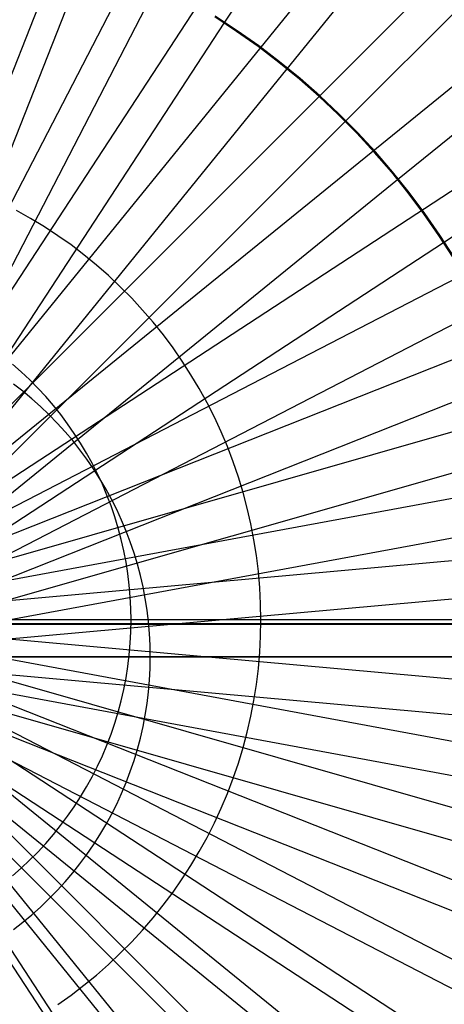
# Model space of a CAD drawing. Header units: millimetres. Extents: x 20498 to 21098, y 1199 to 1799.
# Tile 81 of 110: x 20802 to 20809, y 1492 to 1510. Entities that reach past the tile are written whole.
import ezdxf

# ---------------------------------------------------------------- set-up
doc = ezdxf.new("R2010")
doc.units = ezdxf.units.MM
doc.layers.add('Rico Pouf Ferm Living', color=7, linetype='Continuous', true_color=0x000000)

msp = doc.modelspace()

# ---------------------------------------------------------------- linework, layer by layer
at = {"layer": 'Rico Pouf Ferm Living'}
for p, q in [((20865.925, 1671.689, 55.562), (20797.823, 1499.676, 54.68)), ((20882.834, 1663.994, 55.556), (20797.86, 1499.659, 54.68)), ((20899.135, 1654.485, 55.546), (20797.896, 1499.638, 54.68)), ((20914.54, 1643.241, 55.532), (20797.93, 1499.614, 54.68)), ((20928.781, 1630.402, 55.515), (20797.961, 1499.586, 54.68)), ((20941.621, 1616.161, 55.495), (20797.989, 1499.555, 54.68)), ((20952.864, 1600.756, 55.472), (20798.014, 1499.522, 54.68)), ((20962.374, 1584.456, 55.446), (20798.035, 1499.486, 54.68)), ((20970.069, 1567.546, 55.419), (20798.052, 1499.449, 54.68)), ((20975.93, 1550.315, 55.39), (20798.065, 1499.412, 54.68)), ((20979.992, 1533.036, 55.36), (20798.074, 1499.374, 54.68)), ((20805.277, 1509.884, 420.998), (20820.293, 1532.855, 420.401)), ((20806.392, 1509.07, 420.997), (20823.688, 1530.376, 420.398)), ((20807.423, 1508.141, 420.996), (20826.827, 1527.547, 420.394)), ((20808.352, 1507.11, 420.994), (20829.656, 1524.408, 420.39)), ((20809.166, 1505.995, 420.993), (20832.135, 1521.013, 420.384)), ((20982.337, 1515.958, 55.33), (20798.079, 1499.337, 54.68)), ((20797.934, 1498.65, 421.033), (20802.872, 1511.13, 420.999)), ((20797.934, 1498.65, 421.033), (20804.096, 1510.573, 420.999)), ((20805.497, 1509.737, 420.998), (20805.108, 1509.993, 420.998)), ((20805.509, 1509.748, 422.998), (20805.119, 1510.004, 422.998)), ((20797.934, 1498.65, 421.033), (20805.277, 1509.884, 420.998)), ((20805.878, 1509.468, 420.997), (20805.497, 1509.737, 420.998)), ((20805.889, 1509.478, 422.997), (20805.509, 1509.748, 422.998)), ((20806.248, 1509.185, 420.997), (20805.878, 1509.468, 420.997)), ((20806.26, 1509.196, 422.997), (20805.889, 1509.478, 422.997)), ((20806.609, 1508.89, 420.997), (20806.248, 1509.185, 420.997)), ((20806.622, 1508.9, 422.997), (20806.26, 1509.196, 422.997)), ((20797.934, 1498.65, 421.033), (20806.392, 1509.07, 420.997)), ((20806.959, 1508.583, 420.996), (20806.609, 1508.89, 420.997)), ((20806.972, 1508.592, 422.996), (20806.622, 1508.9, 422.997)), ((20807.312, 1508.273, 422.996), (20806.972, 1508.592, 422.996)), ((20807.298, 1508.264, 420.996), (20806.959, 1508.583, 420.996)), ((20807.626, 1507.933, 420.995), (20807.298, 1508.264, 420.996)), ((20807.64, 1507.941, 422.995), (20807.312, 1508.273, 422.996)), ((20797.934, 1498.65, 421.033), (20807.423, 1508.141, 420.996)), ((20807.943, 1507.591, 420.995), (20807.626, 1507.933, 420.995)), ((20807.957, 1507.599, 422.995), (20807.64, 1507.941, 422.995)), ((20808.247, 1507.238, 420.994), (20807.943, 1507.591, 420.995)), ((20808.262, 1507.246, 422.994), (20807.957, 1507.599, 422.995)), ((20808.539, 1506.875, 420.994), (20808.247, 1507.238, 420.994)), ((20808.554, 1506.882, 422.994), (20808.262, 1507.246, 422.994)), ((20797.934, 1498.65, 421.033), (20808.352, 1507.11, 420.994)), ((20808.818, 1506.502, 420.993), (20808.539, 1506.875, 420.994)), ((20808.833, 1506.508, 422.993), (20808.554, 1506.882, 422.994)), ((20801.844, 1506.421, 54.666), (20801.594, 1506.561, 54.666)), ((20809.084, 1506.119, 420.993), (20808.818, 1506.502, 420.993)), ((20809.1, 1506.125, 422.993), (20808.833, 1506.508, 422.993)), ((20802.089, 1506.272, 54.666), (20801.844, 1506.421, 54.666)), ((20802.328, 1506.114, 54.666), (20802.089, 1506.272, 54.666)), ((20797.934, 1498.65, 421.033), (20809.166, 1505.995, 420.993)), ((20802.562, 1505.949, 54.666), (20802.328, 1506.114, 54.666)), ((20809.336, 1505.728, 420.992), (20809.084, 1506.119, 420.993)), ((20809.353, 1505.733, 422.992), (20809.1, 1506.125, 422.993)), ((20802.79, 1505.775, 54.666), (20802.562, 1505.949, 54.666)), ((20803.011, 1505.594, 54.665), (20802.79, 1505.775, 54.666)), ((20803.227, 1505.405, 54.665), (20803.011, 1505.594, 54.665)), ((20803.435, 1505.209, 54.665), (20803.227, 1505.405, 54.665)), ((20803.637, 1505.005, 54.665), (20803.435, 1505.209, 54.665)), ((20803.831, 1504.795, 54.664), (20803.637, 1505.005, 54.665)), ((20797.934, 1498.65, 421.033), (20809.855, 1504.815, 420.991)), ((20804.018, 1504.578, 54.664), (20803.831, 1504.795, 54.664)), ((20804.198, 1504.355, 54.664), (20804.018, 1504.578, 54.664)), ((20804.369, 1504.125, 54.663), (20804.198, 1504.355, 54.664)), ((20804.533, 1503.89, 54.663), (20804.369, 1504.125, 54.663)), ((20804.688, 1503.649, 54.663), (20804.533, 1503.89, 54.663)), ((20801.678, 1503.701, 54.669), (20801.522, 1503.837, 54.67)), ((20801.828, 1503.559, 54.669), (20801.678, 1503.701, 54.669)), ((20797.934, 1498.65, 421.033), (20810.412, 1503.591, 420.989)), ((20801.973, 1503.412, 54.669), (20801.828, 1503.559, 54.669)), ((20804.835, 1503.403, 54.662), (20804.688, 1503.649, 54.663)), ((20801.705, 1503.354, 423.042), (20801.54, 1503.481, 423.041)), ((20801.864, 1503.221, 423.042), (20801.705, 1503.354, 423.042)), ((20802.114, 1503.261, 54.669), (20801.973, 1503.412, 54.669)), ((20804.973, 1503.152, 54.662), (20804.835, 1503.403, 54.662)), ((20802.02, 1503.083, 423.042), (20801.864, 1503.221, 423.042)), ((20802.248, 1503.104, 54.669), (20802.114, 1503.261, 54.669)), ((20802.17, 1502.94, 423.043), (20802.02, 1503.083, 423.042)), ((20802.378, 1502.943, 54.668), (20802.248, 1503.104, 54.669)), ((20805.102, 1502.897, 54.661), (20804.973, 1503.152, 54.662)), ((20802.315, 1502.792, 423.043), (20802.17, 1502.94, 423.043)), ((20802.501, 1502.778, 54.668), (20802.378, 1502.943, 54.668)), ((20805.223, 1502.637, 54.661), (20805.102, 1502.897, 54.661)), ((20802.455, 1502.638, 423.044), (20802.315, 1502.792, 423.043)), ((20802.619, 1502.608, 54.668), (20802.501, 1502.778, 54.668)), ((20802.59, 1502.48, 423.044), (20802.455, 1502.638, 423.044)), ((20802.719, 1502.318, 423.044), (20802.59, 1502.48, 423.044)), ((20802.731, 1502.435, 54.668), (20802.619, 1502.608, 54.668)), ((20805.334, 1502.373, 54.661), (20805.223, 1502.637, 54.661)), ((20797.934, 1498.65, 421.033), (20810.836, 1502.343, 420.987)), ((20802.843, 1502.151, 423.045), (20802.719, 1502.318, 423.044)), ((20802.837, 1502.258, 54.667), (20802.731, 1502.435, 54.668)), ((20805.436, 1502.105, 54.66), (20805.334, 1502.373, 54.661)), ((20802.937, 1502.077, 54.667), (20802.837, 1502.258, 54.667)), ((20802.961, 1501.979, 423.045), (20802.843, 1502.151, 423.045)), ((20803.03, 1501.892, 54.667), (20802.937, 1502.077, 54.667)), ((20803.072, 1501.804, 423.046), (20802.961, 1501.979, 423.045)), ((20805.529, 1501.834, 54.66), (20805.436, 1502.105, 54.66)), ((20803.117, 1501.705, 54.666), (20803.03, 1501.892, 54.667)), ((20803.178, 1501.626, 423.046), (20803.072, 1501.804, 423.046)), ((20805.612, 1501.56, 54.659), (20805.529, 1501.834, 54.66)), ((20803.197, 1501.515, 54.666), (20803.117, 1501.705, 54.666)), ((20803.278, 1501.443, 423.046), (20803.178, 1501.626, 423.046)), ((20803.27, 1501.322, 54.666), (20803.197, 1501.515, 54.666)), ((20803.371, 1501.258, 423.047), (20803.278, 1501.443, 423.046)), ((20805.686, 1501.283, 54.659), (20805.612, 1501.56, 54.659)), ((20803.337, 1501.126, 54.666), (20803.27, 1501.322, 54.666)), ((20803.457, 1501.069, 423.047), (20803.371, 1501.258, 423.047)), ((20805.75, 1501.004, 54.658), (20805.686, 1501.283, 54.659)), ((20797.934, 1498.65, 421.033), (20811.13, 1501.092, 420.985)), ((20803.397, 1500.929, 54.665), (20803.337, 1501.126, 54.666)), ((20803.451, 1500.729, 54.665), (20803.397, 1500.929, 54.665)), ((20803.537, 1500.877, 423.048), (20803.457, 1501.069, 423.047)), ((20805.804, 1500.723, 54.658), (20805.75, 1501.004, 54.658)), ((20803.611, 1500.683, 423.048), (20803.537, 1500.877, 423.048)), ((20803.497, 1500.528, 54.665), (20803.451, 1500.729, 54.665)), ((20803.678, 1500.486, 423.049), (20803.611, 1500.683, 423.048)), ((20805.849, 1500.44, 54.657), (20805.804, 1500.723, 54.658)), ((20803.536, 1500.325, 54.664), (20803.497, 1500.528, 54.665)), ((20803.738, 1500.287, 423.049), (20803.678, 1500.486, 423.049)), ((20805.883, 1500.156, 54.657), (20805.849, 1500.44, 54.657)), ((20803.568, 1500.121, 54.664), (20803.536, 1500.325, 54.664)), ((20803.791, 1500.086, 423.049), (20803.738, 1500.287, 423.049)), ((20803.593, 1499.916, 54.663), (20803.568, 1500.121, 54.664)), ((20803.837, 1499.884, 423.05), (20803.791, 1500.086, 423.049)), ((20805.908, 1499.87, 54.656), (20805.883, 1500.156, 54.657)), ((20803.611, 1499.711, 54.663), (20803.593, 1499.916, 54.663)), ((20803.876, 1499.68, 423.05), (20803.837, 1499.884, 423.05)), ((20805.923, 1499.584, 54.656), (20805.908, 1499.87, 54.656)), ((20797.934, 1498.65, 421.033), (20811.3, 1499.856, 420.982)), ((20803.622, 1499.504, 54.663), (20803.611, 1499.711, 54.663)), ((20803.908, 1499.475, 423.051), (20803.876, 1499.68, 423.05)), ((20805.928, 1499.298, 54.655), (20805.923, 1499.584, 54.656)), ((20803.625, 1499.298, 54.662), (20803.622, 1499.504, 54.663)), ((20803.933, 1499.268, 423.051), (20803.908, 1499.475, 423.051)), ((20569.675, 1499.224, 65.074), (21031.451, 1499.224, 65.355)), ((21016.877, 1499.23, 0.132), (20584.175, 1499.231, -0.132)), ((20584.181, 1499.23, 10.651), (21016.883, 1499.229, 10.915)), ((20907.438, 1499.227, 33.709), (20693.652, 1499.227, 33.579)), ((20983.131, 1499.302, 53.301), (20797.675, 1499.302, 52.681)), ((20975.931, 1448.281, 55.203), (20798.066, 1499.189, 54.679)), ((20979.992, 1465.56, 55.237), (20798.075, 1499.227, 54.679)), ((20982.338, 1482.638, 55.269), (20798.08, 1499.264, 54.68)), ((20983.088, 1499.298, 55.3), (20798.081, 1499.3, 54.68)), ((20803.622, 1499.091, 54.662), (20803.625, 1499.298, 54.662)), ((20803.951, 1499.062, 423.052), (20803.933, 1499.268, 423.051)), ((20805.923, 1499.012, 54.655), (20805.928, 1499.298, 54.655)), ((20914.541, 1355.354, 55.005), (20797.933, 1498.985, 54.679)), ((20928.782, 1368.193, 55.035), (20797.964, 1499.014, 54.679)), ((20941.621, 1382.435, 55.067), (20797.992, 1499.045, 54.679)), ((20952.865, 1397.84, 55.1), (20798.016, 1499.079, 54.679)), ((20962.374, 1414.14, 55.135), (20798.037, 1499.114, 54.679)), ((20970.07, 1431.05, 55.169), (20798.053, 1499.151, 54.679)), ((20803.611, 1498.885, 54.662), (20803.622, 1499.091, 54.662)), ((20803.962, 1498.854, 423.052), (20803.951, 1499.062, 423.052)), ((20805.908, 1498.726, 54.654), (20805.923, 1499.012, 54.655)), ((20899.136, 1344.111, 54.978), (20797.899, 1498.961, 54.679)), ((20803.593, 1498.68, 54.661), (20803.611, 1498.885, 54.662)), ((20803.965, 1498.646, 423.052), (20803.962, 1498.854, 423.052)), ((20797.933, 1498.646, 423.033), (20811.373, 1498.647, 422.98)), ((20797.933, 1498.646, 423.033), (20803.965, 1498.646, 423.052)), ((20803.965, 1498.646, 423.052), (20797.933, 1498.646, 423.033)), ((20797.934, 1498.65, 421.033), (20811.354, 1498.65, 420.98)), ((20797.934, 1498.65, 421.033), (20805.277, 1487.416, 420.957)), ((20797.934, 1498.65, 421.033), (20806.392, 1488.23, 420.959)), ((20797.934, 1498.65, 421.033), (20807.423, 1489.159, 420.961)), ((20797.934, 1498.65, 421.033), (20808.352, 1490.19, 420.963)), ((20797.934, 1498.65, 421.033), (20809.166, 1491.305, 420.966)), ((20797.934, 1498.65, 421.033), (20809.855, 1492.485, 420.968)), ((20797.934, 1498.65, 421.033), (20810.412, 1493.71, 420.971)), ((20797.934, 1498.65, 421.033), (20810.836, 1494.957, 420.973)), ((20797.934, 1498.65, 421.033), (20811.13, 1496.208, 420.976)), ((20797.934, 1498.65, 421.033), (20811.3, 1497.444, 420.978)), ((20803.568, 1498.475, 54.661), (20803.593, 1498.68, 54.661)), ((20803.962, 1498.439, 423.053), (20803.965, 1498.646, 423.052)), ((20805.883, 1498.44, 54.654), (20805.908, 1498.726, 54.654)), ((20803.536, 1498.271, 54.66), (20803.568, 1498.475, 54.661)), ((20803.951, 1498.231, 423.053), (20803.962, 1498.439, 423.053)), ((20805.849, 1498.156, 54.653), (20805.883, 1498.44, 54.654)), ((20803.496, 1498.068, 54.66), (20803.536, 1498.271, 54.66)), ((20803.933, 1498.024, 423.054), (20803.951, 1498.231, 423.053)), ((20805.804, 1497.873, 54.652), (20805.849, 1498.156, 54.653)), ((20803.45, 1497.867, 54.66), (20803.496, 1498.068, 54.66)), ((20803.908, 1497.818, 423.054), (20803.933, 1498.024, 423.054)), ((20803.397, 1497.667, 54.659), (20803.45, 1497.867, 54.66)), ((20803.876, 1497.613, 423.054), (20803.908, 1497.818, 423.054)), ((20805.75, 1497.592, 54.652), (20805.804, 1497.873, 54.652)), ((20803.337, 1497.47, 54.659), (20803.397, 1497.667, 54.659)), ((20803.837, 1497.409, 423.055), (20803.876, 1497.613, 423.054)), ((20805.686, 1497.312, 54.651), (20805.75, 1497.592, 54.652)), ((20803.27, 1497.274, 54.658), (20803.337, 1497.47, 54.659)), ((20803.197, 1497.081, 54.658), (20803.27, 1497.274, 54.658)), ((20803.791, 1497.206, 423.055), (20803.837, 1497.409, 423.055)), ((20805.612, 1497.036, 54.651), (20805.686, 1497.312, 54.651)), ((20803.116, 1496.891, 54.658), (20803.197, 1497.081, 54.658)), ((20803.738, 1497.006, 423.055), (20803.791, 1497.206, 423.055)), ((20803.029, 1496.704, 54.657), (20803.116, 1496.891, 54.658)), ((20803.678, 1496.807, 423.056), (20803.738, 1497.006, 423.055)), ((20805.528, 1496.762, 54.65), (20805.612, 1497.036, 54.651)), ((20803.611, 1496.61, 423.056), (20803.678, 1496.807, 423.056)), ((20805.436, 1496.491, 54.65), (20805.528, 1496.762, 54.65)), ((20802.936, 1496.519, 54.657), (20803.029, 1496.704, 54.657)), ((20803.538, 1496.416, 423.056), (20803.611, 1496.61, 423.056)), ((20802.836, 1496.339, 54.657), (20802.936, 1496.519, 54.657)), ((20803.457, 1496.224, 423.057), (20803.538, 1496.416, 423.056)), ((20805.334, 1496.223, 54.649), (20805.436, 1496.491, 54.65)), ((20802.731, 1496.161, 54.656), (20802.836, 1496.339, 54.657)), ((20803.371, 1496.035, 423.057), (20803.457, 1496.224, 423.057)), ((20805.222, 1495.959, 54.649), (20805.334, 1496.223, 54.649)), ((20802.619, 1495.988, 54.656), (20802.731, 1496.161, 54.656)), ((20803.278, 1495.85, 423.057), (20803.371, 1496.035, 423.057)), ((20802.501, 1495.818, 54.655), (20802.619, 1495.988, 54.656)), ((20803.178, 1495.667, 423.058), (20803.278, 1495.85, 423.057)), ((20805.102, 1495.699, 54.648), (20805.222, 1495.959, 54.649)), ((20802.377, 1495.653, 54.655), (20802.501, 1495.818, 54.655)), ((20804.972, 1495.444, 54.648), (20805.102, 1495.699, 54.648)), ((20802.248, 1495.492, 54.655), (20802.377, 1495.653, 54.655)), ((20803.072, 1495.488, 423.058), (20803.178, 1495.667, 423.058)), ((20801.973, 1495.184, 54.654), (20802.113, 1495.335, 54.654)), ((20802.113, 1495.335, 54.654), (20802.248, 1495.492, 54.655)), ((20802.961, 1495.313, 423.058), (20803.072, 1495.488, 423.058)), ((20804.834, 1495.193, 54.647), (20804.972, 1495.444, 54.648)), ((20801.827, 1495.037, 54.654), (20801.973, 1495.184, 54.654)), ((20802.843, 1495.142, 423.058), (20802.961, 1495.313, 423.058)), ((20804.687, 1494.947, 54.647), (20804.834, 1495.193, 54.647)), ((20801.677, 1494.896, 54.653), (20801.827, 1495.037, 54.654)), ((20802.59, 1494.813, 423.059), (20802.719, 1494.975, 423.059)), ((20802.719, 1494.975, 423.059), (20802.843, 1495.142, 423.058)), ((20801.522, 1494.76, 54.653), (20801.677, 1494.896, 54.653)), ((20802.455, 1494.655, 423.059), (20802.59, 1494.813, 423.059)), ((20804.532, 1494.706, 54.646), (20804.687, 1494.947, 54.647)), ((20802.315, 1494.501, 423.059), (20802.455, 1494.655, 423.059)), ((20804.369, 1494.471, 54.646), (20804.532, 1494.706, 54.646)), ((20802.17, 1494.353, 423.059), (20802.315, 1494.501, 423.059)), ((20804.197, 1494.242, 54.645), (20804.369, 1494.471, 54.646)), ((20802.02, 1494.209, 423.059), (20802.17, 1494.353, 423.059)), ((20801.864, 1494.071, 423.06), (20802.02, 1494.209, 423.059)), ((20804.018, 1494.018, 54.645), (20804.197, 1494.242, 54.645)), ((20801.54, 1493.812, 423.06), (20801.705, 1493.939, 423.06)), ((20801.705, 1493.939, 423.06), (20801.864, 1494.071, 423.06)), ((20803.831, 1493.801, 54.644), (20804.018, 1494.018, 54.645)), ((20803.636, 1493.591, 54.644), (20803.831, 1493.801, 54.644)), ((20803.434, 1493.388, 54.643), (20803.636, 1493.591, 54.644)), ((20803.226, 1493.191, 54.643), (20803.434, 1493.388, 54.643)), ((20803.01, 1493.003, 54.642), (20803.226, 1493.191, 54.643)), ((20802.789, 1492.821, 54.642), (20803.01, 1493.003, 54.642)), ((20802.561, 1492.648, 54.641), (20802.789, 1492.821, 54.642)), ((20802.327, 1492.482, 54.641), (20802.561, 1492.648, 54.641))]:
    msp.add_line(p, q, dxfattribs=at)

doc.saveas('drawing.dxf')
